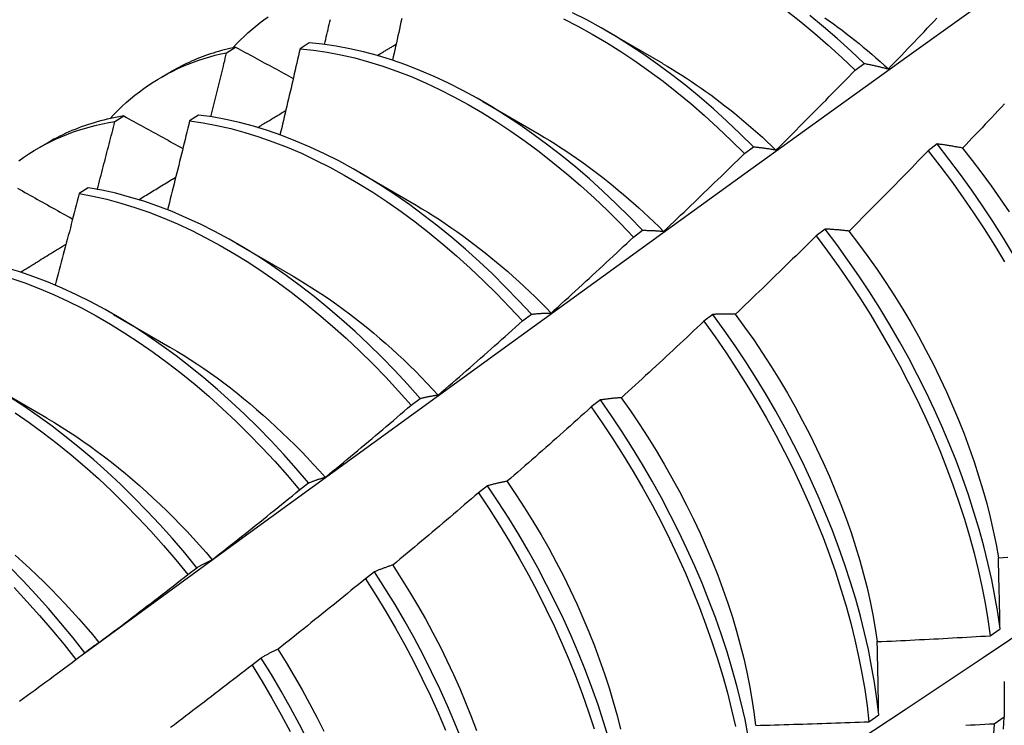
# Model space of a CAD drawing. Header units: inches. Extents: x 26 to 729, y 80 to 336.
# Tile 114 of 153: x 673.492 to 673.771, y 282.868 to 283.067. Entities that reach past the tile are written whole.
import ezdxf

# ---------------------------------------------------------------- set-up
doc = ezdxf.new("R2010")
doc.units = ezdxf.units.IN
doc.header["$MEASUREMENT"] = 0
doc.layers.add('Visible Edges(ANSI)', color=7, linetype='Continuous', lineweight=25)

msp = doc.modelspace()

# ---------------------------------------------------------------- linework, layer by layer
at = {"layer": 'Visible Edges(ANSI)'}
for p, q in [((673.65815, 283.06429), (673.6741, 283.05506)), ((673.57424, 283.06083), (673.57171, 283.05918)), ((673.55094, 283.05805), (673.55349, 283.05961)), ((673.53249, 283.05112), (673.5353, 283.05274)), ((673.7286, 283.0531), (673.73113, 283.055)), ((673.62335, 283.04425), (673.6393, 283.03502)), ((673.51938, 283.03859), (673.52193, 283.04017)), ((673.543, 283.04044), (673.54048, 283.03878)), ((673.49769, 283.03108), (673.5005, 283.0327)), ((673.6973, 283.02958), (673.69983, 283.03149)), ((673.75175, 283.03227), (673.7492, 283.03033)), ((673.58855, 283.02421), (673.6045, 283.01498)), ((673.51181, 283.01989), (673.50929, 283.01823)), ((673.66595, 283.00596), (673.66849, 283.00788)), ((673.7201, 283.00822), (673.71754, 283.00628)), ((673.55376, 283.00417), (673.56971, 282.99494)), ((673.51896, 282.98413), (673.53491, 282.9749)), ((673.63455, 282.98225), (673.63709, 282.98417)), ((673.68838, 282.98411), (673.68581, 282.98216)), ((673.48416, 282.96409), (673.50011, 282.95487)), ((673.60309, 282.95846), (673.60564, 282.96038)), ((673.65658, 282.95993), (673.65401, 282.95797)), ((673.57157, 282.93457), (673.57412, 282.93651)), ((673.62471, 282.93568), (673.62213, 282.93372)), ((673.53999, 282.91061), (673.54255, 282.91255)), ((673.59276, 282.91138), (673.59018, 282.90942)), ((673.76678, 282.89333), (673.76955, 282.8953)), ((673.50834, 282.88657), (673.5109, 282.88851)), ((673.56073, 282.88703), (673.55814, 282.88506)), ((673.73247, 282.86905), (673.73525, 282.87101)), ((673.77072, 282.8703), (673.76789, 282.86837))]:
    msp.add_line(p, q, dxfattribs=at)
at = {"layer": 'Visible Edges(ANSI)', "flags": 128}
for points in [[(673.5108, 282.88844), (673.53423, 282.90551), (673.55762, 282.92255), (673.58099, 282.93955), (673.60433, 282.95651), (673.62765, 282.97343), (673.65094, 282.99031), (673.6742, 283.00715), (673.69745, 283.02394), (673.72067, 283.04068), (673.74387, 283.05738), (673.76706, 283.07403), (673.79022, 283.09063), (673.81337, 283.10718), (673.83651, 283.12369), (673.85963, 283.14014), (673.88274, 283.15653), (673.90584, 283.17287), (673.92893, 283.18916), (673.95201, 283.20539)], [(673.69983, 283.03149), (673.69611, 283.03517), (673.69233, 283.03875), (673.68851, 283.04221), (673.68464, 283.04554), (673.68074, 283.04874), (673.6768, 283.05182), (673.67283, 283.05475), (673.66884, 283.05755), (673.66483, 283.06021), (673.66081, 283.06272), (673.65677, 283.06508), (673.65273, 283.06729), (673.64869, 283.06934)], [(673.70932, 283.06983), (673.71325, 283.06674), (673.71715, 283.06351), (673.72101, 283.06016), (673.72483, 283.05669), (673.7286, 283.0531)], [(673.55273, 283.05945), (673.55376, 283.06054), (673.5548, 283.0616), (673.55587, 283.06264), (673.55696, 283.06364), (673.55806, 283.06462), (673.55919, 283.06556), (673.56034, 283.06648), (673.5615, 283.06737), (673.56269, 283.06822)], [(673.57862, 283.06037), (673.57879, 283.06108), (673.57895, 283.06179), (673.57912, 283.0625), (673.57929, 283.06321), (673.57945, 283.06391), (673.57962, 283.06462), (673.57978, 283.06533), (673.57995, 283.06604), (673.58011, 283.06674), (673.58028, 283.06745)], [(673.60044, 283.06768), (673.60022, 283.06669), (673.60001, 283.06571), (673.59979, 283.06473), (673.59958, 283.06375), (673.59936, 283.06277), (673.59914, 283.06179), (673.59892, 283.06081), (673.59871, 283.05983), (673.59849, 283.05885), (673.59827, 283.05787), (673.59805, 283.05688), (673.59783, 283.0559)], [(673.64618, 283.06757), (673.65023, 283.06551), (673.65427, 283.06329), (673.6583, 283.06091), (673.66233, 283.05839), (673.66633, 283.05573), (673.67032, 283.05292), (673.67429, 283.04997), (673.67822, 283.04688), (673.68212, 283.04367), (673.68599, 283.04033), (673.68981, 283.03686), (673.69358, 283.03328), (673.6973, 283.02958)], [(673.73113, 283.055), (673.72735, 283.05858), (673.72353, 283.06204), (673.71967, 283.06538), (673.71577, 283.0686)], [(673.72, 283.06794), (673.72122, 283.06708), (673.72245, 283.0662), (673.72366, 283.0653), (673.72488, 283.06439), (673.72609, 283.06347), (673.7273, 283.06253), (673.7285, 283.06158), (673.7297, 283.06061), (673.7309, 283.05963), (673.73209, 283.05864), (673.73328, 283.05763), (673.73446, 283.05661), (673.73564, 283.05557), (673.73682, 283.05452), (673.73799, 283.05346)], [(673.73799, 283.05347), (673.73891, 283.05442), (673.73983, 283.05538), (673.74075, 283.05633), (673.74166, 283.05728), (673.74258, 283.05824), (673.7435, 283.05919), (673.74441, 283.06015), (673.74533, 283.0611), (673.74624, 283.06206), (673.74716, 283.06302), (673.74807, 283.06398), (673.74898, 283.06494), (673.74989, 283.0659), (673.7508, 283.06686), (673.75171, 283.06782)], [(673.66849, 283.00788), (673.66481, 283.01167), (673.66109, 283.01535), (673.65731, 283.01892), (673.65348, 283.02237), (673.64961, 283.02569), (673.64571, 283.02889), (673.64177, 283.03196), (673.6378, 283.03488), (673.63381, 283.03768), (673.6298, 283.04032), (673.62577, 283.04282), (673.62173, 283.04518), (673.61769, 283.04737), (673.61365, 283.04942), (673.60961, 283.0513), (673.60559, 283.05303), (673.60157, 283.05459), (673.59757, 283.05599), (673.5936, 283.05722), (673.58965, 283.05828), (673.58574, 283.05918), (673.58186, 283.0599), (673.57803, 283.06045), (673.57424, 283.06083)], [(673.51793, 283.03941), (673.51905, 283.0406), (673.5202, 283.04175), (673.52136, 283.04287), (673.52256, 283.04396), (673.52377, 283.04501), (673.52501, 283.04603), (673.52628, 283.04701), (673.52756, 283.04795), (673.52887, 283.04886), (673.5302, 283.04973), (673.53155, 283.05057), (673.53292, 283.05137), (673.53432, 283.05213), (673.53573, 283.05286), (673.53717, 283.05354), (673.53862, 283.0542), (673.5401, 283.05481), (673.54159, 283.05539), (673.5431, 283.05593), (673.54464, 283.05643), (673.54618, 283.05689), (673.54775, 283.05731), (673.54933, 283.0577), (673.55094, 283.05805)], [(673.55349, 283.05961), (673.55268, 283.05944), (673.55187, 283.05925), (673.55107, 283.05906), (673.55027, 283.05886), (673.54947, 283.05864), (673.54868, 283.05842), (673.5479, 283.05818), (673.54712, 283.05794), (673.54634, 283.05769), (673.54557, 283.05743), (673.54481, 283.05715), (673.54404, 283.05687), (673.54329, 283.05658), (673.54254, 283.05628), (673.54179, 283.05597), (673.54105, 283.05565), (673.54031, 283.05532), (673.53958, 283.05498), (673.53885, 283.05463), (673.53813, 283.05427), (673.53741, 283.0539), (673.5367, 283.05352), (673.536, 283.05313), (673.5353, 283.05274)], [(673.54648, 283.03995), (673.54667, 283.04071), (673.54686, 283.04146), (673.54705, 283.04222), (673.54724, 283.04297), (673.54742, 283.04372), (673.54761, 283.04448), (673.5478, 283.04523), (673.54798, 283.04599), (673.54817, 283.04674), (673.54836, 283.04749), (673.54854, 283.04825), (673.54873, 283.049), (673.54891, 283.04976), (673.5491, 283.05051), (673.54928, 283.05126), (673.54947, 283.05202), (673.54965, 283.05277), (673.54984, 283.05353), (673.55002, 283.05428), (673.5502, 283.05503), (673.55039, 283.05579), (673.55057, 283.05654), (673.55075, 283.05729), (673.55094, 283.05805)], [(673.55349, 283.05961), (673.55416, 283.05925), (673.55484, 283.05888), (673.55551, 283.05851), (673.55619, 283.05815), (673.55686, 283.05778), (673.55754, 283.05741), (673.55821, 283.05705), (673.55889, 283.05668), (673.55957, 283.05631), (673.56025, 283.05595), (673.56093, 283.05558), (673.5616, 283.05521), (673.56228, 283.05484), (673.56296, 283.05448), (673.56364, 283.05411), (673.56432, 283.05374), (673.565, 283.05337), (673.56568, 283.05301), (673.56637, 283.05264), (673.56705, 283.05227), (673.56773, 283.0519), (673.56841, 283.05153), (673.5691, 283.05117), (673.56978, 283.0508)], [(673.57171, 283.05918), (673.57148, 283.05817), (673.57125, 283.05716), (673.57101, 283.05614), (673.57078, 283.05513), (673.57055, 283.05411), (673.57031, 283.0531), (673.57008, 283.05208), (673.56984, 283.05107), (673.56961, 283.05006), (673.56937, 283.04904), (673.56914, 283.04803), (673.5689, 283.04701), (673.56866, 283.046), (673.56842, 283.04498), (673.56819, 283.04397), (673.56795, 283.04295), (673.56771, 283.04194), (673.56747, 283.04092), (673.56723, 283.0399), (673.56699, 283.03889), (673.56675, 283.03787), (673.56651, 283.03686), (673.56627, 283.03584), (673.56602, 283.03483)], [(673.57171, 283.05918), (673.57551, 283.05879), (673.57934, 283.05823), (673.58322, 283.05749), (673.58714, 283.05659), (673.59109, 283.05551), (673.59507, 283.05427), (673.59906, 283.05286), (673.60308, 283.05128), (673.60711, 283.04955), (673.61115, 283.04765), (673.61519, 283.04559), (673.61923, 283.04338), (673.62326, 283.04102), (673.62729, 283.03851), (673.6313, 283.03585), (673.63529, 283.03305), (673.63925, 283.03011), (673.64319, 283.02703), (673.6471, 283.02382), (673.65096, 283.02049), (673.65478, 283.01703), (673.65856, 283.01346), (673.66228, 283.00976), (673.66595, 283.00596)], [(673.59349, 283.05725), (673.59372, 283.05738), (673.59394, 283.05752), (673.59416, 283.05765), (673.59439, 283.05778), (673.59461, 283.05792), (673.59483, 283.05805), (673.59506, 283.05818), (673.59528, 283.05832), (673.5955, 283.05845), (673.59573, 283.05858), (673.59595, 283.05872), (673.59617, 283.05885), (673.59639, 283.05899), (673.59662, 283.05912), (673.59684, 283.05925), (673.59706, 283.05939), (673.59729, 283.05952), (673.59751, 283.05965), (673.59773, 283.05979), (673.59796, 283.05992), (673.59818, 283.06005), (673.5984, 283.06019), (673.59863, 283.06032), (673.59885, 283.06045)], [(673.67411, 283.05502), (673.67548, 283.05421), (673.67686, 283.05339), (673.67823, 283.05255), (673.6796, 283.05169), (673.68097, 283.05081), (673.68233, 283.04991), (673.6837, 283.04899), (673.68506, 283.04805), (673.68641, 283.04709), (673.68777, 283.04611), (673.68912, 283.04511), (673.69046, 283.0441), (673.6918, 283.04306), (673.69314, 283.04201), (673.69447, 283.04094), (673.6958, 283.03985), (673.69712, 283.03874), (673.69844, 283.03762), (673.69975, 283.03648), (673.70106, 283.03532), (673.70236, 283.03415), (673.70365, 283.03296), (673.70494, 283.03176), (673.70622, 283.03054)], [(673.70625, 283.03057), (673.70719, 283.0315), (673.70813, 283.03243), (673.70907, 283.03336), (673.71001, 283.03429), (673.71094, 283.03522), (673.71188, 283.03616), (673.71281, 283.03709), (673.71375, 283.03802), (673.71468, 283.03896), (673.71562, 283.0399), (673.71655, 283.04084), (673.71748, 283.04177), (673.71841, 283.04271), (673.71934, 283.04365), (673.72027, 283.04459), (673.7212, 283.04554), (673.72213, 283.04648), (673.72306, 283.04742), (673.72398, 283.04837), (673.72491, 283.04931), (673.72583, 283.05026), (673.72676, 283.05121), (673.72768, 283.05215), (673.7286, 283.0531)], [(673.73113, 283.055), (673.73141, 283.05495), (673.73169, 283.05489), (673.73196, 283.05484), (673.73224, 283.05478), (673.73253, 283.05473), (673.73281, 283.05467), (673.73309, 283.05461), (673.73337, 283.05455), (673.73366, 283.05449), (673.73394, 283.05443), (673.73422, 283.05437), (673.73451, 283.05431), (673.7348, 283.05424), (673.73508, 283.05418), (673.73537, 283.05411), (673.73566, 283.05405), (673.73595, 283.05398), (673.73624, 283.05391), (673.73653, 283.05384), (673.73682, 283.05377), (673.73711, 283.0537), (673.7374, 283.05362), (673.73769, 283.05355), (673.73799, 283.05347)], [(673.5597, 283.03692), (673.56003, 283.03712), (673.56036, 283.03732), (673.56069, 283.03752), (673.56103, 283.03772), (673.56136, 283.03792), (673.56169, 283.03812), (673.56202, 283.03832), (673.56235, 283.03852), (673.56268, 283.03872), (673.56302, 283.03892), (673.56335, 283.03912), (673.56368, 283.03932), (673.56401, 283.03952), (673.56434, 283.03972), (673.56467, 283.03992), (673.56501, 283.04012), (673.56534, 283.04032), (673.56567, 283.04052), (673.566, 283.04072), (673.56633, 283.04092), (673.56666, 283.04112), (673.567, 283.04132), (673.56733, 283.04152), (673.56766, 283.04172)], [(673.77084, 283.04361), (673.76993, 283.04264), (673.76902, 283.04168), (673.76811, 283.04071), (673.7672, 283.03975), (673.76629, 283.03878), (673.76537, 283.03782), (673.76446, 283.03686), (673.76354, 283.0359), (673.76263, 283.03494), (673.76171, 283.03398), (673.7608, 283.03302), (673.75988, 283.03206), (673.75896, 283.0311)], [(673.49222, 283.02752), (673.49363, 283.02852), (673.49506, 283.02948), (673.49652, 283.03039), (673.49801, 283.03126), (673.49952, 283.03209), (673.50105, 283.03287), (673.50261, 283.03361), (673.50419, 283.03431), (673.50579, 283.03497), (673.50742, 283.03557), (673.50906, 283.03614), (673.51073, 283.03666), (673.51242, 283.03713), (673.51413, 283.03757), (673.51586, 283.03795), (673.51761, 283.03829), (673.51938, 283.03859)], [(673.52193, 283.04017), (673.52096, 283.04001), (673.52001, 283.03983), (673.51905, 283.03965), (673.51811, 283.03945), (673.51717, 283.03924), (673.51623, 283.03901), (673.5153, 283.03877), (673.51438, 283.03852), (673.51346, 283.03825), (673.51255, 283.03798), (673.51165, 283.03768), (673.51075, 283.03738), (673.50986, 283.03706), (673.50897, 283.03673), (673.5081, 283.03638), (673.50722, 283.03603), (673.50636, 283.03566), (673.5055, 283.03527), (673.50465, 283.03487), (673.50381, 283.03446), (673.50297, 283.03404), (673.50214, 283.03361), (673.50132, 283.03316), (673.5005, 283.0327)], [(673.51439, 283.01944), (673.5146, 283.02024), (673.51481, 283.02104), (673.51502, 283.02184), (673.51523, 283.02264), (673.51544, 283.02343), (673.51565, 283.02423), (673.51586, 283.02503), (673.51607, 283.02583), (673.51628, 283.02663), (673.51649, 283.02742), (673.5167, 283.02822), (673.51691, 283.02902), (673.51711, 283.02982), (673.51732, 283.03061), (673.51753, 283.03141), (673.51773, 283.03221), (673.51794, 283.03301), (673.51815, 283.0338), (673.51835, 283.0346), (673.51856, 283.0354), (673.51876, 283.0362), (673.51897, 283.03699), (673.51917, 283.03779), (673.51938, 283.03859)], [(673.52193, 283.04017), (673.52261, 283.03978), (673.5233, 283.0394), (673.52399, 283.03902), (673.52468, 283.03864), (673.52537, 283.03826), (673.52606, 283.03788), (673.52675, 283.0375), (673.52745, 283.03712), (673.52814, 283.03673), (673.52883, 283.03635), (673.52952, 283.03597), (673.53022, 283.03559), (673.53091, 283.03521), (673.53161, 283.03482), (673.5323, 283.03444), (673.533, 283.03406), (673.53369, 283.03368), (673.53439, 283.0333), (673.53508, 283.03291), (673.53578, 283.03253), (673.53648, 283.03215), (673.53718, 283.03176), (673.53788, 283.03138), (673.53858, 283.031)], [(673.54048, 283.03878), (673.54023, 283.03774), (673.53997, 283.03669), (673.53972, 283.03564), (673.53946, 283.0346), (673.5392, 283.03355), (673.53895, 283.0325), (673.53869, 283.03146), (673.53843, 283.03041), (673.53817, 283.02936), (673.53791, 283.02832), (673.53765, 283.02727), (673.53739, 283.02622), (673.53713, 283.02517), (673.53687, 283.02413), (673.53661, 283.02308), (673.53635, 283.02203), (673.53609, 283.02098), (673.53582, 283.01994), (673.53556, 283.01889), (673.5353, 283.01784), (673.53503, 283.01679), (673.53477, 283.01575), (673.5345, 283.0147), (673.53424, 283.01365)], [(673.54048, 283.03878), (673.54432, 283.03823), (673.5482, 283.0375), (673.55211, 283.03661), (673.55606, 283.03554), (673.56003, 283.03431), (673.56403, 283.03291), (673.56804, 283.03134), (673.57207, 283.02962), (673.57611, 283.02773), (673.58015, 283.02568), (673.58419, 283.02348), (673.58823, 283.02112), (673.59225, 283.01862), (673.59626, 283.01597), (673.60025, 283.01318), (673.60422, 283.01025), (673.60816, 283.00718), (673.61207, 283.00398), (673.61593, 283.00065), (673.61976, 282.9972), (673.62354, 282.99363), (673.62727, 282.98995), (673.63094, 282.98615), (673.63455, 282.98225)], [(673.63709, 282.98417), (673.63347, 282.98807), (673.6298, 282.99185), (673.62606, 282.99553), (673.62228, 282.99909), (673.61845, 283.00253), (673.61458, 283.00585), (673.61067, 283.00904), (673.60673, 283.01209), (673.60276, 283.01502), (673.59877, 283.0178), (673.59476, 283.02044), (673.59073, 283.02293), (673.5867, 283.02527), (673.58265, 283.02746), (673.57861, 283.0295), (673.57458, 283.03137), (673.57055, 283.03309), (673.56653, 283.03464), (673.56254, 283.03603), (673.55857, 283.03725), (673.55462, 283.0383), (673.55071, 283.03918), (673.54684, 283.0399), (673.543, 283.04044)], [(673.6393, 283.03501), (673.64081, 283.03412), (673.64232, 283.03321), (673.64382, 283.03227), (673.64533, 283.03131), (673.64683, 283.03032), (673.64833, 283.02932), (673.64982, 283.02828), (673.65132, 283.02723), (673.6528, 283.02615), (673.65429, 283.02505), (673.65577, 283.02393), (673.65724, 283.02279), (673.65871, 283.02163), (673.66018, 283.02044), (673.66164, 283.01924), (673.66309, 283.01802), (673.66453, 283.01677), (673.66597, 283.01551), (673.66741, 283.01422), (673.66883, 283.01292), (673.67025, 283.0116), (673.67166, 283.01026), (673.67306, 283.0089), (673.67445, 283.00752)], [(673.69983, 283.03149), (673.70009, 283.03146), (673.70035, 283.03143), (673.70061, 283.0314), (673.70088, 283.03137), (673.70114, 283.03134), (673.7014, 283.03131), (673.70167, 283.03128), (673.70193, 283.03124), (673.70219, 283.03121), (673.70246, 283.03117), (673.70273, 283.03114), (673.70299, 283.0311), (673.70326, 283.03106), (673.70353, 283.03102), (673.7038, 283.03098), (673.70407, 283.03094), (673.70434, 283.03089), (673.70461, 283.03085), (673.70488, 283.03081), (673.70515, 283.03076), (673.70543, 283.03071), (673.7057, 283.03067), (673.70597, 283.03062), (673.70625, 283.03057)], [(673.7492, 283.03033), (673.74828, 283.02937), (673.74735, 283.02842), (673.74643, 283.02747), (673.74551, 283.02651), (673.74458, 283.02556), (673.74366, 283.02461), (673.74273, 283.02366), (673.74181, 283.02271), (673.74088, 283.02177), (673.73995, 283.02082), (673.73902, 283.01987), (673.73809, 283.01893), (673.73716, 283.01798), (673.73623, 283.01704), (673.7353, 283.0161), (673.73436, 283.01516), (673.73343, 283.01422), (673.7325, 283.01328), (673.73156, 283.01234), (673.73062, 283.0114), (673.72969, 283.01046), (673.72875, 283.00952), (673.72781, 283.00859), (673.72687, 283.00765)], [(673.7492, 283.03033), (673.75253, 283.02606), (673.75579, 283.02172), (673.75897, 283.0173), (673.76205, 283.01281), (673.76505, 283.00826), (673.76795, 283.00365), (673.77076, 282.99899)], [(673.75896, 283.0311), (673.75865, 283.03116), (673.75834, 283.03122), (673.75804, 283.03128), (673.75773, 283.03133), (673.75742, 283.03139), (673.75712, 283.03144), (673.75681, 283.0315), (673.75651, 283.03155), (673.75621, 283.0316), (673.75591, 283.03165), (673.7556, 283.0317), (673.7553, 283.03175), (673.755, 283.0318), (673.7547, 283.03185), (673.75441, 283.03189), (673.75411, 283.03194), (673.75381, 283.03198), (673.75352, 283.03202), (673.75322, 283.03207), (673.75292, 283.03211), (673.75263, 283.03215), (673.75234, 283.03219), (673.75204, 283.03223), (673.75175, 283.03227)], [(673.77336, 283.00096), (673.77055, 283.00562), (673.76764, 283.01022), (673.76463, 283.01477), (673.76154, 283.01925), (673.75836, 283.02367), (673.7551, 283.02801), (673.75175, 283.03227)], [(673.75893, 283.03108), (673.76169, 283.0276), (673.76439, 283.02406), (673.76702, 283.02046), (673.76959, 283.0168), (673.77209, 283.0131)], [(673.67447, 283.00757), (673.67543, 283.00848), (673.67639, 283.00939), (673.67735, 283.0103), (673.67831, 283.01121), (673.67926, 283.01212), (673.68022, 283.01303), (673.68117, 283.01394), (673.68213, 283.01485), (673.68308, 283.01577), (673.68404, 283.01668), (673.68499, 283.0176), (673.68594, 283.01852), (673.68689, 283.01943), (673.68784, 283.02035), (673.68879, 283.02127), (673.68974, 283.02219), (673.69069, 283.02311), (673.69164, 283.02403), (673.69258, 283.02496), (673.69353, 283.02588), (673.69447, 283.0268), (673.69542, 283.02773), (673.69636, 283.02865), (673.6973, 283.02958)], [(673.52609, 283.01651), (673.52653, 283.01678), (673.52696, 283.01705), (673.5274, 283.01731), (673.52784, 283.01758), (673.52827, 283.01784), (673.52871, 283.01811), (673.52915, 283.01837), (673.52958, 283.01864), (673.53002, 283.01891), (673.53045, 283.01917), (673.53089, 283.01944), (673.53133, 283.0197), (673.53176, 283.01997), (673.5322, 283.02023), (673.53264, 283.0205), (673.53307, 283.02077), (673.53351, 283.02103), (673.53395, 283.0213), (673.53438, 283.02156), (673.53482, 283.02183), (673.53525, 283.02209), (673.53569, 283.02236), (673.53613, 283.02262), (673.53656, 283.02289)], [(673.49183, 283.01977), (673.49254, 283.01938), (673.49324, 283.01898), (673.49394, 283.01859), (673.49465, 283.01819), (673.49535, 283.0178), (673.49606, 283.0174), (673.49677, 283.01701), (673.49747, 283.01661), (673.49818, 283.01621), (673.49889, 283.01582), (673.4996, 283.01542), (673.50031, 283.01502), (673.50102, 283.01463), (673.50173, 283.01423), (673.50244, 283.01383), (673.50315, 283.01343), (673.50386, 283.01304), (673.50457, 283.01264), (673.50529, 283.01224), (673.506, 283.01184), (673.50671, 283.01145), (673.50743, 283.01105)], [(673.60564, 282.96038), (673.60208, 282.96437), (673.59846, 282.96825), (673.59478, 282.97203), (673.59104, 282.9757), (673.58726, 282.97926), (673.58343, 282.98269), (673.57955, 282.986), (673.57564, 282.98918), (673.5717, 282.99223), (673.56773, 282.99514), (673.56373, 282.99792), (673.55972, 283.00055), (673.55569, 283.00303), (673.55166, 283.00537), (673.54762, 283.00755), (673.54357, 283.00957), (673.53954, 283.01144), (673.53551, 283.01314), (673.5315, 283.01469), (673.5275, 283.01607), (673.52353, 283.01728), (673.51959, 283.01832), (673.51568, 283.01919), (673.51181, 283.01989)], [(673.63162, 282.79951), (673.65392, 282.81405), (673.67617, 282.82862), (673.69839, 282.84322), (673.72057, 282.85785), (673.74271, 282.87251), (673.7648, 282.88721), (673.78686, 282.90193), (673.80887, 282.91667), (673.83085, 282.93145), (673.85279, 282.94624), (673.87468, 282.96107), (673.89654, 282.97591), (673.91835, 282.99078), (673.94013, 283.00567), (673.96186, 283.02058)], [(673.50929, 283.01823), (673.50901, 283.01715), (673.50873, 283.01607), (673.50845, 283.015), (673.50817, 283.01392), (673.50789, 283.01284), (673.50761, 283.01177), (673.50733, 283.01069), (673.50705, 283.00961), (673.50677, 283.00854), (673.50649, 283.00746), (673.5062, 283.00638), (673.50592, 283.00531), (673.50563, 283.00423), (673.50535, 283.00315), (673.50506, 283.00207), (673.50478, 283.001), (673.50449, 282.99992), (673.50421, 282.99884), (673.50392, 282.99777), (673.50363, 282.99669), (673.50334, 282.99561), (673.50305, 282.99453), (673.50276, 282.99346), (673.50247, 282.99238)], [(673.50929, 283.01823), (673.51317, 283.01751), (673.51708, 283.01663), (673.52102, 283.01557), (673.525, 283.01435), (673.52899, 283.01296), (673.533, 283.0114), (673.53703, 283.00968), (673.54107, 283.0078), (673.54511, 283.00577), (673.54915, 283.00357), (673.55319, 283.00123), (673.55721, 282.99873), (673.56123, 282.99609), (673.56522, 282.99331), (673.56919, 282.99039), (673.57313, 282.98733), (673.57704, 282.98413), (673.58091, 282.98081), (673.58474, 282.97737), (673.58852, 282.97381), (673.59225, 282.97013), (673.59592, 282.96634), (673.59954, 282.96245), (673.60309, 282.95846)], [(673.60449, 283.01493), (673.60614, 283.01396), (673.60779, 283.01296), (673.60943, 283.01193), (673.61107, 283.01088), (673.61271, 283.0098), (673.61434, 283.00869), (673.61597, 283.00755), (673.6176, 283.00639), (673.61922, 283.0052), (673.62083, 283.00399), (673.62244, 283.00275), (673.62405, 283.00149), (673.62564, 283.0002), (673.62723, 282.99888), (673.62882, 282.99755), (673.63039, 282.99619), (673.63196, 282.9948), (673.63351, 282.9934), (673.63506, 282.99197), (673.6366, 282.99051), (673.63812, 282.98904), (673.63964, 282.98754), (673.64115, 282.98602), (673.64264, 282.98449)], [(673.66849, 283.00788), (673.66873, 283.00788), (673.66897, 283.00787), (673.66922, 283.00787), (673.66946, 283.00787), (673.6697, 283.00786), (673.66995, 283.00786), (673.67019, 283.00785), (673.67044, 283.00784), (673.67069, 283.00783), (673.67094, 283.00782), (673.67118, 283.00781), (673.67143, 283.0078), (673.67168, 283.00779), (673.67193, 283.00777), (673.67218, 283.00776), (673.67243, 283.00774), (673.67269, 283.00772), (673.67294, 283.0077), (673.67319, 283.00769), (673.67345, 283.00766), (673.6737, 283.00764), (673.67396, 283.00762), (673.67421, 283.0076), (673.67447, 283.00757)], [(673.72687, 283.00765), (673.72658, 283.00769), (673.72629, 283.00772), (673.726, 283.00775), (673.72572, 283.00779), (673.72543, 283.00782), (673.72514, 283.00785), (673.72486, 283.00788), (673.72457, 283.0079), (673.72429, 283.00793), (673.724, 283.00796), (673.72372, 283.00798), (673.72344, 283.00801), (673.72315, 283.00803), (673.72287, 283.00805), (673.72259, 283.00807), (673.72231, 283.00809), (673.72203, 283.00811), (673.72176, 283.00813), (673.72148, 283.00815), (673.7212, 283.00816), (673.72092, 283.00818), (673.72065, 283.0082), (673.72037, 283.00821), (673.7201, 283.00822)], [(673.76955, 282.8953), (673.76889, 282.89987), (673.7681, 282.9045), (673.76718, 282.90917), (673.76612, 282.91389), (673.76494, 282.91865), (673.76362, 282.92344), (673.76218, 282.92826), (673.76061, 282.93309), (673.75892, 282.93794), (673.7571, 282.9428), (673.75516, 282.94766), (673.7531, 282.95251), (673.75093, 282.95736), (673.74864, 282.96218), (673.74624, 282.96699), (673.74373, 282.97176), (673.74111, 282.9765), (673.7384, 282.9812), (673.73558, 282.98586), (673.73266, 282.99046), (673.72965, 282.995), (673.72655, 282.99948), (673.72337, 283.00389), (673.7201, 283.00822)], [(673.64265, 282.9845), (673.64363, 282.98538), (673.64461, 282.98627), (673.64558, 282.98715), (673.64656, 282.98804), (673.64754, 282.98893), (673.64851, 282.98982), (673.64949, 282.99071), (673.65046, 282.9916), (673.65144, 282.99249), (673.65241, 282.99338), (673.65338, 282.99427), (673.65435, 282.99517), (673.65533, 282.99606), (673.6563, 282.99696), (673.65726, 282.99785), (673.65823, 282.99875), (673.6592, 282.99965), (673.66017, 283.00055), (673.66113, 283.00145), (673.6621, 283.00235), (673.66306, 283.00325), (673.66403, 283.00416), (673.66499, 283.00506), (673.66595, 283.00596)], [(673.71754, 283.00628), (673.7166, 283.00534), (673.71566, 283.00441), (673.71471, 283.00348), (673.71377, 283.00255), (673.71282, 283.00162), (673.71188, 283.0007), (673.71093, 282.99977), (673.70998, 282.99884), (673.70904, 282.99792), (673.70809, 282.99699), (673.70714, 282.99607), (673.70619, 282.99515), (673.70524, 282.99423), (673.70429, 282.9933), (673.70333, 282.99238), (673.70238, 282.99147), (673.70143, 282.99055), (673.70047, 282.98963), (673.69952, 282.98871), (673.69856, 282.9878), (673.6976, 282.98688), (673.69664, 282.98597), (673.69569, 282.98506), (673.69473, 282.98414)], [(673.71754, 283.00628), (673.7208, 283.00194), (673.72398, 282.99752), (673.72707, 282.99304), (673.73008, 282.98849), (673.73298, 282.98388), (673.73579, 282.97923), (673.73851, 282.97452), (673.74111, 282.96978), (673.74361, 282.965), (673.746, 282.9602), (673.74828, 282.95537), (673.75045, 282.95052), (673.7525, 282.94567), (673.75443, 282.94081), (673.75624, 282.93595), (673.75792, 282.93111), (673.75948, 282.92627), (673.76092, 282.92146), (673.76222, 282.91667), (673.7634, 282.91191), (673.76444, 282.9072), (673.76535, 282.90252), (673.76613, 282.8979), (673.76678, 282.89333)], [(673.72685, 283.00762), (673.72956, 283.00408), (673.7322, 283.00049), (673.73477, 282.99684), (673.73727, 282.99314), (673.7397, 282.9894), (673.74205, 282.98562), (673.74432, 282.98179), (673.74651, 282.97793), (673.74861, 282.97405), (673.75063, 282.97013), (673.75255, 282.9662), (673.7544, 282.96225), (673.75615, 282.9583), (673.75781, 282.95433), (673.75937, 282.95036), (673.76085, 282.9464), (673.76222, 282.94245), (673.7635, 282.9385), (673.76469, 282.93458), (673.76577, 282.93067), (673.76675, 282.92679), (673.76763, 282.92295), (673.76841, 282.91913), (673.76908, 282.91536)], [(673.49266, 282.99604), (673.4932, 282.99637), (673.49374, 282.9967), (673.49427, 282.99703), (673.49481, 282.99736), (673.49535, 282.99769), (673.49589, 282.99802), (673.49642, 282.99835), (673.49696, 282.99868), (673.4975, 282.99901), (673.49804, 282.99934), (673.49857, 282.99967), (673.49911, 283), (673.49965, 283.00033), (673.50019, 283.00066), (673.50072, 283.00099), (673.50126, 283.00132), (673.5018, 283.00165), (673.50234, 283.00198), (673.50288, 283.00231), (673.50341, 283.00264), (673.50395, 283.00297), (673.50449, 283.0033), (673.50503, 283.00363), (673.50556, 283.00396)], [(673.57412, 282.93651), (673.57063, 282.94058), (673.56707, 282.94456), (673.56344, 282.94844), (673.55976, 282.95221), (673.55602, 282.95588), (673.55223, 282.95942), (673.5484, 282.96285), (673.54452, 282.96615), (673.54061, 282.96933), (673.53667, 282.97237), (673.53269, 282.97527), (673.5287, 282.97804), (673.52468, 282.98066), (673.52066, 282.98314), (673.51662, 282.98546), (673.51258, 282.98763), (673.50854, 282.98965), (673.5045, 282.9915), (673.50047, 282.9932), (673.49646, 282.99473), (673.49247, 282.9961), (673.4885, 282.9973)], [(673.48996, 282.99439), (673.49395, 282.993), (673.49797, 282.99146), (673.502, 282.98975), (673.50603, 282.98788), (673.51007, 282.98585), (673.51411, 282.98367), (673.51815, 282.98133), (673.52218, 282.97885), (673.52619, 282.97622), (673.53018, 282.97344), (673.53416, 282.97052), (673.5381, 282.96747), (673.54201, 282.96429), (673.54588, 282.96098), (673.54971, 282.95754), (673.5535, 282.95398), (673.55723, 282.95031), (673.56091, 282.94653), (673.56453, 282.94264), (673.56808, 282.93866), (673.57157, 282.93457)], [(673.56971, 282.99488), (673.57149, 282.99384), (673.57327, 282.99276), (673.57505, 282.99164), (673.57683, 282.9905), (673.5786, 282.98932), (673.58037, 282.98811), (673.58213, 282.98687), (673.58388, 282.9856), (673.58563, 282.9843), (673.58737, 282.98297), (673.58911, 282.9816), (673.59084, 282.98021), (673.59255, 282.97878), (673.59426, 282.97733), (673.59596, 282.97585), (673.59765, 282.97434), (673.59933, 282.9728), (673.601, 282.97124), (673.60265, 282.96965), (673.6043, 282.96803), (673.60593, 282.96639), (673.60755, 282.96472), (673.60916, 282.96303), (673.61075, 282.96132)], [(673.63709, 282.98417), (673.63731, 282.9842), (673.63754, 282.98422), (673.63777, 282.98425), (673.63799, 282.98427), (673.63822, 282.98429), (673.63845, 282.98431), (673.63867, 282.98433), (673.6389, 282.98435), (673.63913, 282.98436), (673.63936, 282.98438), (673.63959, 282.9844), (673.63982, 282.98441), (673.64006, 282.98442), (673.64029, 282.98444), (673.64052, 282.98445), (673.64076, 282.98446), (673.64099, 282.98446), (673.64123, 282.98447), (673.64146, 282.98448), (673.6417, 282.98448), (673.64193, 282.98449), (673.64217, 282.98449), (673.64241, 282.9845), (673.64265, 282.9845)], [(673.69473, 282.98414), (673.69445, 282.98415), (673.69418, 282.98416), (673.69391, 282.98417), (673.69364, 282.98418), (673.69337, 282.98418), (673.6931, 282.98419), (673.69283, 282.98419), (673.69257, 282.98419), (673.6923, 282.98419), (673.69203, 282.9842), (673.69177, 282.9842), (673.6915, 282.98419), (673.69124, 282.98419), (673.69097, 282.98419), (673.69071, 282.98419), (673.69045, 282.98418), (673.69019, 282.98418), (673.68993, 282.98417), (673.68967, 282.98416), (673.68941, 282.98415), (673.68915, 282.98414), (673.68889, 282.98413), (673.68864, 282.98412), (673.68838, 282.98411)], [(673.73525, 282.87101), (673.73471, 282.87553), (673.73405, 282.8801), (673.73325, 282.88473), (673.73232, 282.88941), (673.73126, 282.89414), (673.73006, 282.8989), (673.72874, 282.90369), (673.72729, 282.9085), (673.72571, 282.91334), (673.72401, 282.91819), (673.72219, 282.92305), (673.72024, 282.92791), (673.71818, 282.93276), (673.716, 282.9376), (673.7137, 282.94243), (673.71129, 282.94723), (673.70878, 282.952), (673.70616, 282.95674), (673.70343, 282.96144), (673.70061, 282.96609), (673.69769, 282.97069), (673.69467, 282.97523), (673.69157, 282.9797), (673.68838, 282.98411)], [(673.69472, 282.98414), (673.69735, 282.98054), (673.69992, 282.97689), (673.70241, 282.97319), (673.70483, 282.96944), (673.70718, 282.96565), (673.70945, 282.96182), (673.71164, 282.95796), (673.71374, 282.95407), (673.71577, 282.95016), (673.71771, 282.94622), (673.71956, 282.94227), (673.72132, 282.93831), (673.72299, 282.93435), (673.72457, 282.93038), (673.72605, 282.92642), (673.72743, 282.92247), (673.72872, 282.91853), (673.7299, 282.91461), (673.73098, 282.91071), (673.73196, 282.90683), (673.73283, 282.90299), (673.73359, 282.89919), (673.73425, 282.89542), (673.73481, 282.89169)], [(673.61078, 282.96134), (673.61178, 282.9622), (673.61278, 282.96306), (673.61378, 282.96393), (673.61477, 282.96479), (673.61577, 282.96566), (673.61676, 282.96652), (673.61776, 282.96739), (673.61875, 282.96825), (673.61974, 282.96912), (673.62074, 282.96999), (673.62173, 282.97086), (673.62272, 282.97173), (673.62371, 282.9726), (673.6247, 282.97348), (673.62569, 282.97435), (673.62668, 282.97523), (673.62766, 282.9761), (673.62865, 282.97698), (673.62963, 282.97785), (673.63062, 282.97873), (673.6316, 282.97961), (673.63259, 282.98049), (673.63357, 282.98137), (673.63455, 282.98225)], [(673.68581, 282.98216), (673.68485, 282.98125), (673.68389, 282.98034), (673.68292, 282.97943), (673.68196, 282.97852), (673.68099, 282.97762), (673.68003, 282.97671), (673.67906, 282.97581), (673.6781, 282.97491), (673.67713, 282.974), (673.67616, 282.9731), (673.67519, 282.9722), (673.67422, 282.9713), (673.67325, 282.9704), (673.67228, 282.96951), (673.6713, 282.96861), (673.67033, 282.96771), (673.66936, 282.96682), (673.66838, 282.96592), (673.66741, 282.96503), (673.66643, 282.96414), (673.66545, 282.96325), (673.66447, 282.96236), (673.6635, 282.96147), (673.66252, 282.96058)], [(673.68581, 282.98216), (673.689, 282.97775), (673.69209, 282.97327), (673.6951, 282.96872), (673.69802, 282.96412), (673.70083, 282.95947), (673.70355, 282.95477), (673.70616, 282.95002), (673.70867, 282.94525), (673.71107, 282.94044), (673.71335, 282.93562), (673.71553, 282.93077), (673.71758, 282.92592), (673.71952, 282.92106), (673.72133, 282.9162), (673.72303, 282.91135), (673.72459, 282.90652), (673.72604, 282.9017), (673.72735, 282.89691), (673.72853, 282.89216), (673.72958, 282.88744), (673.7305, 282.88276), (673.73129, 282.87813), (673.73195, 282.87356), (673.73247, 282.86905)], [(673.53491, 282.97489), (673.53683, 282.97376), (673.53874, 282.97259), (673.54066, 282.97138), (673.54256, 282.97014), (673.54447, 282.96885), (673.54636, 282.96753), (673.54825, 282.96617), (673.55014, 282.96478), (673.55201, 282.96335), (673.55388, 282.96188), (673.55574, 282.96038), (673.55759, 282.95884), (673.55943, 282.95728), (673.56126, 282.95568), (673.56308, 282.95405), (673.56489, 282.95239), (673.56668, 282.95069), (673.56847, 282.94897), (673.57023, 282.94722), (673.57199, 282.94544), (673.57373, 282.94364), (673.57545, 282.94181), (673.57716, 282.93995), (673.57885, 282.93807)], [(673.54255, 282.91255), (673.53912, 282.91671), (673.53562, 282.92078), (673.53205, 282.92476), (673.52843, 282.92863), (673.52474, 282.9324), (673.521, 282.93605), (673.51721, 282.93959), (673.51337, 282.94301), (673.50949, 282.94631), (673.50558, 282.94947), (673.50163, 282.95251), (673.49766, 282.9554), (673.49366, 282.95816), (673.48965, 282.96077)], [(673.60564, 282.96038), (673.60584, 282.96043), (673.60605, 282.96048), (673.60626, 282.96053), (673.60647, 282.96058), (673.60668, 282.96063), (673.60689, 282.96068), (673.6071, 282.96072), (673.60731, 282.96077), (673.60753, 282.96081), (673.60774, 282.96086), (673.60795, 282.9609), (673.60817, 282.96094), (673.60838, 282.96098), (673.6086, 282.96102), (673.60881, 282.96105), (673.60903, 282.96109), (673.60925, 282.96112), (673.60946, 282.96116), (673.60968, 282.96119), (673.6099, 282.96122), (673.61012, 282.96125), (673.61034, 282.96128), (673.61056, 282.96131), (673.61078, 282.96134)], [(673.66252, 282.96058), (673.66226, 282.96056), (673.66201, 282.96054), (673.66175, 282.96053), (673.6615, 282.96051), (673.66125, 282.96049), (673.661, 282.96047), (673.66075, 282.96045), (673.6605, 282.96042), (673.66025, 282.9604), (673.66, 282.96037), (673.65975, 282.96035), (673.6595, 282.96032), (673.65925, 282.96029), (673.65901, 282.96027), (673.65876, 282.96024), (673.65852, 282.96021), (673.65827, 282.96017), (673.65803, 282.96014), (673.65779, 282.96011), (673.65755, 282.96007), (673.6573, 282.96004), (673.65706, 282.96), (673.65682, 282.95997), (673.65658, 282.95993)], [(673.66248, 282.96056), (673.66505, 282.95691), (673.66755, 282.9532), (673.66998, 282.94946), (673.67233, 282.94567), (673.67461, 282.94184), (673.67681, 282.93798), (673.67892, 282.93409), (673.68095, 282.93018), (673.6829, 282.92625), (673.68475, 282.92231), (673.68652, 282.91835), (673.68819, 282.91439), (673.68976, 282.91043), (673.69124, 282.90647), (673.69261, 282.90252), (673.69388, 282.89858), (673.69506, 282.89466), (673.69613, 282.89076), (673.69711, 282.88689), (673.69798, 282.88304), (673.69875, 282.87923), (673.69941, 282.87545), (673.69998, 282.87172), (673.70044, 282.86804)], [(673.57887, 282.93811), (673.57988, 282.93895), (673.5809, 282.93978), (673.58192, 282.94062), (673.58293, 282.94146), (673.58395, 282.9423), (673.58496, 282.94315), (673.58598, 282.94399), (673.58699, 282.94483), (673.588, 282.94568), (673.58901, 282.94652), (673.59002, 282.94737), (673.59103, 282.94822), (673.59204, 282.94906), (673.59305, 282.94991), (673.59406, 282.95076), (673.59506, 282.95161), (673.59607, 282.95247), (673.59708, 282.95332), (673.59808, 282.95417), (673.59908, 282.95503), (673.60009, 282.95588), (673.60109, 282.95674), (673.60209, 282.9576), (673.60309, 282.95846)], [(673.65401, 282.95797), (673.65303, 282.95708), (673.65205, 282.9562), (673.65106, 282.95532), (673.65008, 282.95443), (673.64909, 282.95355), (673.64811, 282.95267), (673.64712, 282.95179), (673.64614, 282.95091), (673.64515, 282.95003), (673.64416, 282.94915), (673.64317, 282.94827), (673.64218, 282.9474), (673.64119, 282.94652), (673.6402, 282.94565), (673.6392, 282.94478), (673.63821, 282.9439), (673.63722, 282.94303), (673.63622, 282.94216), (673.63523, 282.94129), (673.63423, 282.94042), (673.63324, 282.93955), (673.63224, 282.93869), (673.63124, 282.93782), (673.63024, 282.93696)], [(673.65401, 282.95797), (673.65711, 282.95349), (673.66013, 282.94895), (673.66305, 282.94436), (673.66587, 282.9397), (673.66859, 282.93501), (673.67121, 282.93027), (673.67373, 282.92549), (673.67613, 282.92069), (673.67842, 282.91586), (673.6806, 282.91102), (673.68266, 282.90617), (673.68461, 282.90131), (673.68643, 282.89645), (673.68813, 282.8916), (673.68971, 282.88677), (673.69115, 282.88195), (673.69248, 282.87716), (673.69367, 282.8724), (673.69473, 282.86768)], [(673.6984, 282.86497), (673.69746, 282.86965), (673.69639, 282.87438), (673.69519, 282.87914), (673.69386, 282.88393), (673.6924, 282.88875), (673.69082, 282.89359), (673.68911, 282.89844), (673.68728, 282.9033), (673.68532, 282.90816), (673.68325, 282.91301), (673.68106, 282.91785), (673.67876, 282.92268), (673.67635, 282.92748), (673.67383, 282.93225), (673.6712, 282.93698), (673.66847, 282.94168), (673.66564, 282.94633), (673.66271, 282.95092), (673.65969, 282.95546), (673.65658, 282.95993)], [(673.49115, 282.95634), (673.49515, 282.95357), (673.49912, 282.95066), (673.50307, 282.94762), (673.50698, 282.94444), (673.51085, 282.94114), (673.51469, 282.93771), (673.51847, 282.93416), (673.52221, 282.93049), (673.52589, 282.92672), (673.52952, 282.92284), (673.53308, 282.91886), (673.53657, 282.91478), (673.53999, 282.91061)], [(673.5001, 282.95483), (673.50215, 282.95362), (673.5042, 282.95236), (673.50625, 282.95105), (673.5083, 282.9497), (673.51033, 282.94831), (673.51236, 282.94688), (673.51439, 282.94541), (673.5164, 282.94389), (673.51841, 282.94234), (673.52041, 282.94075), (673.5224, 282.93912), (673.52437, 282.93745), (673.52634, 282.93575), (673.52829, 282.93401), (673.53022, 282.93224), (673.53214, 282.93043), (673.53405, 282.92858), (673.53594, 282.92671), (673.53781, 282.9248), (673.53967, 282.92286), (673.54151, 282.92089), (673.54332, 282.91889), (673.54512, 282.91686), (673.54689, 282.9148)], [(673.57412, 282.93651), (673.57431, 282.93658), (673.5745, 282.93666), (673.5747, 282.93674), (673.57489, 282.93681), (673.57508, 282.93689), (673.57528, 282.93696), (673.57547, 282.93704), (673.57567, 282.93711), (673.57586, 282.93718), (673.57606, 282.93725), (673.57626, 282.93732), (673.57645, 282.93738), (673.57665, 282.93745), (673.57685, 282.93752), (673.57705, 282.93758), (673.57725, 282.93764), (673.57745, 282.9377), (673.57765, 282.93777), (673.57785, 282.93783), (673.57805, 282.93788), (673.57826, 282.93794), (673.57846, 282.938), (673.57866, 282.93805), (673.57887, 282.93811)], [(673.63024, 282.93696), (673.63, 282.93692), (673.62977, 282.93687), (673.62953, 282.93683), (673.62929, 282.93678), (673.62906, 282.93674), (673.62882, 282.93669), (673.62859, 282.93664), (673.62836, 282.9366), (673.62812, 282.93655), (673.62789, 282.9365), (673.62766, 282.93644), (673.62743, 282.93639), (673.6272, 282.93634), (673.62697, 282.93628), (673.62674, 282.93623), (673.62651, 282.93617), (673.62629, 282.93611), (673.62606, 282.93606), (673.62583, 282.936), (673.62561, 282.93594), (673.62538, 282.93587), (673.62516, 282.93581), (673.62494, 282.93575), (673.62471, 282.93568)], [(673.65898, 282.86418), (673.65751, 282.869), (673.65592, 282.87384), (673.65421, 282.87869), (673.65237, 282.88355), (673.65041, 282.88841), (673.64833, 282.89326), (673.64613, 282.8981), (673.64382, 282.90292), (673.6414, 282.90772), (673.63888, 282.91249), (673.63624, 282.91722), (673.63351, 282.92192), (673.63067, 282.92656), (673.62774, 282.93115), (673.62471, 282.93568)], [(673.63022, 282.93693), (673.63272, 282.93323), (673.63516, 282.92949), (673.63752, 282.9257), (673.6398, 282.92188), (673.64199, 282.91803), (673.64411, 282.91414), (673.64613, 282.91024), (673.64807, 282.90631), (673.64991, 282.90236), (673.65167, 282.89841), (673.65333, 282.89444), (673.6549, 282.89048), (673.65637, 282.88652), (673.65775, 282.88256), (673.65903, 282.87862), (673.66022, 282.87469), (673.6613, 282.87079), (673.66229, 282.86691)], [(673.5469, 282.9148), (673.54794, 282.91562), (673.54897, 282.91643), (673.55001, 282.91725), (673.55104, 282.91806), (673.55207, 282.91888), (673.55311, 282.9197), (673.55414, 282.92051), (673.55517, 282.92133), (673.5562, 282.92215), (673.55723, 282.92298), (673.55826, 282.9238), (673.55929, 282.92462), (673.56032, 282.92544), (673.56134, 282.92627), (673.56237, 282.9271), (673.56339, 282.92792), (673.56442, 282.92875), (673.56544, 282.92958), (673.56647, 282.93041), (673.56749, 282.93124), (673.56851, 282.93207), (673.56953, 282.9329), (673.57055, 282.93374), (673.57157, 282.93457)], [(673.62213, 282.93372), (673.62113, 282.93286), (673.62013, 282.932), (673.61913, 282.93114), (673.61812, 282.93028), (673.61712, 282.92942), (673.61611, 282.92856), (673.61511, 282.92771), (673.6141, 282.92685), (673.61309, 282.926), (673.61209, 282.92514), (673.61108, 282.92429), (673.61007, 282.92344), (673.60906, 282.92259), (673.60805, 282.92174), (673.60704, 282.92089), (673.60602, 282.92004), (673.60501, 282.91919), (673.604, 282.91835), (673.60298, 282.9175), (673.60197, 282.91666), (673.60095, 282.91581), (673.59994, 282.91497), (673.59892, 282.91413), (673.5979, 282.91329)], [(673.62213, 282.93372), (673.62515, 282.92919), (673.62808, 282.92459), (673.63091, 282.91994), (673.63363, 282.91525), (673.63626, 282.91051), (673.63878, 282.90574), (673.64119, 282.90094), (673.64349, 282.89611), (673.64568, 282.89127), (673.64775, 282.88642), (673.6497, 282.88156), (673.65153, 282.8767), (673.65324, 282.87185), (673.65482, 282.86701)], [(673.49114, 282.9161), (673.49322, 282.91425), (673.49529, 282.91236), (673.49733, 282.91043), (673.49936, 282.90846), (673.50137, 282.90646), (673.50336, 282.90441), (673.50533, 282.90233), (673.50728, 282.90021), (673.50921, 282.89806), (673.51111, 282.89587), (673.51299, 282.89366), (673.51485, 282.89141)], [(673.54255, 282.91255), (673.54272, 282.91265), (673.5429, 282.91276), (673.54307, 282.91286), (673.54325, 282.91297), (673.54343, 282.91307), (673.5436, 282.91317), (673.54378, 282.91327), (673.54396, 282.91337), (673.54414, 282.91347), (673.54432, 282.91356), (673.5445, 282.91366), (673.54468, 282.91375), (673.54486, 282.91385), (673.54505, 282.91394), (673.54523, 282.91403), (673.54541, 282.91412), (673.5456, 282.91421), (673.54578, 282.9143), (673.54597, 282.91439), (673.54615, 282.91447), (673.54634, 282.91456), (673.54653, 282.91464), (673.54671, 282.91472), (673.5469, 282.9148)], [(673.5979, 282.91329), (673.59768, 282.91322), (673.59746, 282.91315), (673.59724, 282.91308), (673.59702, 282.91301), (673.5968, 282.91294), (673.59658, 282.91287), (673.59636, 282.91279), (673.59615, 282.91272), (673.59593, 282.91264), (673.59571, 282.91256), (673.5955, 282.91249), (673.59528, 282.91241), (673.59507, 282.91233), (673.59486, 282.91225), (673.59464, 282.91217), (673.59443, 282.91208), (673.59422, 282.912), (673.59401, 282.91191), (673.5938, 282.91183), (673.59359, 282.91174), (673.59338, 282.91165), (673.59318, 282.91156), (673.59297, 282.91147), (673.59276, 282.91138)], [(673.59789, 282.91329), (673.60032, 282.90954), (673.60267, 282.90576), (673.60494, 282.90193), (673.60713, 282.89807), (673.60924, 282.89419), (673.61126, 282.89027), (673.6132, 282.88634), (673.61505, 282.88239), (673.61682, 282.87843), (673.61849, 282.87447), (673.62007, 282.8705), (673.62155, 282.86654)], [(673.76909, 282.91536), (673.77042, 282.91545), (673.77175, 282.91553)], [(673.76955, 282.8953), (673.76953, 282.89614), (673.76951, 282.89699), (673.7695, 282.89783), (673.76948, 282.89868), (673.76946, 282.89952), (673.76944, 282.90036), (673.76942, 282.90121), (673.7694, 282.90205), (673.76939, 282.90289), (673.76937, 282.90372), (673.76935, 282.90456), (673.76933, 282.9054), (673.76931, 282.90623), (673.76929, 282.90707), (673.76927, 282.9079), (673.76925, 282.90873), (673.76923, 282.90957), (673.76921, 282.9104), (673.76919, 282.91123), (673.76917, 282.91206), (673.76915, 282.91288), (673.76913, 282.91371), (673.76911, 282.91454), (673.76909, 282.91536)], [(673.5109, 282.88851), (673.50755, 282.89276), (673.50411, 282.89692), (673.50061, 282.90098), (673.49704, 282.90495), (673.49341, 282.90882), (673.48972, 282.91258)], [(673.51488, 282.89143), (673.51593, 282.89222), (673.51699, 282.89301), (673.51804, 282.8938), (673.51909, 282.89459), (673.52015, 282.89538), (673.5212, 282.89617), (673.52225, 282.89697), (673.5233, 282.89776), (673.52434, 282.89856), (673.52539, 282.89935), (673.52644, 282.90015), (673.52749, 282.90095), (673.52853, 282.90175), (673.52958, 282.90255), (673.53062, 282.90335), (673.53167, 282.90416), (673.53271, 282.90496), (673.53375, 282.90576), (673.53479, 282.90657), (673.53583, 282.90737), (673.53687, 282.90818), (673.53791, 282.90899), (673.53895, 282.9098), (673.53999, 282.91061)], [(673.61745, 282.8638), (673.61549, 282.86865), (673.6134, 282.87351), (673.6112, 282.87835), (673.60888, 282.88317), (673.60646, 282.88797), (673.60392, 282.89273), (673.60128, 282.89746), (673.59854, 282.90215), (673.5957, 282.9068), (673.59276, 282.91138)], [(673.59018, 282.90942), (673.58916, 282.90858), (673.58814, 282.90774), (673.58711, 282.90691), (673.58609, 282.90607), (673.58507, 282.90524), (673.58404, 282.90441), (673.58302, 282.90357), (673.58199, 282.90274), (673.58097, 282.90191), (673.57994, 282.90108), (673.57891, 282.90026), (673.57788, 282.89943), (673.57685, 282.8986), (673.57582, 282.89778), (673.57479, 282.89695), (673.57376, 282.89613), (673.57273, 282.89531), (673.5717, 282.89448), (673.57066, 282.89366), (673.56963, 282.89284), (673.5686, 282.89203), (673.56756, 282.89121), (673.56652, 282.89039), (673.56549, 282.88958)], [(673.59018, 282.90942), (673.59311, 282.90483), (673.59594, 282.90018), (673.59868, 282.89549), (673.60131, 282.89075), (673.60384, 282.88598), (673.60625, 282.88118), (673.60856, 282.87636), (673.61075, 282.87152), (673.61283, 282.86667)], [(673.49088, 282.90691), (673.4945, 282.90303), (673.49807, 282.89906), (673.50157, 282.89498), (673.50499, 282.89082), (673.50834, 282.88657)], [(673.5109, 282.88851), (673.51106, 282.88865), (673.51122, 282.88878), (673.51138, 282.88891), (673.51154, 282.88904), (673.51171, 282.88917), (673.51187, 282.8893), (673.51203, 282.88943), (673.51219, 282.88956), (673.51236, 282.88968), (673.51252, 282.88981), (673.51269, 282.88993), (673.51285, 282.89005), (673.51302, 282.89017), (673.51319, 282.89029), (673.51335, 282.89041), (673.51352, 282.89053), (673.51369, 282.89065), (673.51386, 282.89076), (673.51403, 282.89088), (673.5142, 282.89099), (673.51437, 282.8911), (673.51454, 282.89121), (673.51471, 282.89132), (673.51488, 282.89143)], [(673.73484, 282.89167), (673.73617, 282.89172), (673.73751, 282.89178), (673.73884, 282.89184), (673.74017, 282.8919), (673.7415, 282.89197), (673.74283, 282.89203), (673.74416, 282.89209), (673.74549, 282.89216), (673.74682, 282.89222), (673.74816, 282.89229), (673.74949, 282.89236), (673.75082, 282.89243), (673.75215, 282.8925), (673.75348, 282.89257), (673.75481, 282.89264), (673.75614, 282.89271), (673.75747, 282.89279), (673.7588, 282.89286), (673.76013, 282.89294), (673.76146, 282.89302), (673.76279, 282.89309), (673.76412, 282.89317), (673.76545, 282.89325), (673.76678, 282.89333)], [(673.73525, 282.87101), (673.73523, 282.87188), (673.73522, 282.87275), (673.7352, 282.87362), (673.73518, 282.87449), (673.73517, 282.87536), (673.73515, 282.87623), (673.73514, 282.87709), (673.73512, 282.87796), (673.73511, 282.87882), (673.73509, 282.87968), (673.73507, 282.88054), (673.73506, 282.88141), (673.73504, 282.88227), (673.73502, 282.88312), (673.73501, 282.88398), (673.73499, 282.88484), (673.73497, 282.8857), (673.73495, 282.88655), (673.73493, 282.88741), (673.73492, 282.88826), (673.7349, 282.88911), (673.73488, 282.88996), (673.73486, 282.89082), (673.73484, 282.89167)], [(673.56549, 282.88958), (673.56528, 282.88948), (673.56508, 282.88939), (673.56487, 282.88929), (673.56467, 282.88919), (673.56447, 282.88909), (673.56426, 282.88899), (673.56406, 282.88889), (673.56386, 282.88879), (673.56366, 282.88869), (673.56346, 282.88859), (673.56326, 282.88848), (673.56306, 282.88838), (673.56287, 282.88827), (673.56267, 282.88816), (673.56247, 282.88805), (673.56228, 282.88794), (673.56208, 282.88783), (673.56188, 282.88772), (673.56169, 282.88761), (673.5615, 282.8875), (673.5613, 282.88738), (673.56111, 282.88726), (673.56092, 282.88715), (673.56073, 282.88703)], [(673.56545, 282.88956), (673.5678, 282.88578), (673.57008, 282.88195), (673.57228, 282.87809), (673.57439, 282.8742), (673.57643, 282.87029), (673.57838, 282.86636)], [(673.49243, 282.87489), (673.49349, 282.87567), (673.49456, 282.87644), (673.49562, 282.87721), (673.49669, 282.87799), (673.49775, 282.87876), (673.49881, 282.87954), (673.49987, 282.88032), (673.50093, 282.88109), (673.502, 282.88187), (673.50305, 282.88265), (673.50411, 282.88343), (673.50517, 282.88422), (673.50623, 282.885), (673.50729, 282.88578), (673.50834, 282.88657)], [(673.57395, 282.86341), (673.57151, 282.86821), (673.56897, 282.87298), (673.56633, 282.87771), (673.56358, 282.88239), (673.56073, 282.88703)], [(673.55814, 282.88506), (673.5571, 282.88425), (673.55606, 282.88344), (673.55502, 282.88263), (673.55398, 282.88182), (673.55293, 282.88101), (673.55189, 282.8802), (673.55085, 282.87939), (673.5498, 282.87859), (673.54876, 282.87778), (673.54771, 282.87698), (673.54667, 282.87617), (673.54562, 282.87537), (673.54457, 282.87457), (673.54352, 282.87377), (673.54247, 282.87297), (673.54142, 282.87217), (673.54037, 282.87138), (673.53932, 282.87058), (673.53827, 282.86978), (673.53722, 282.86899), (673.53617, 282.8682), (673.53511, 282.8674)], [(673.55814, 282.88506), (673.56098, 282.88042), (673.56372, 282.87573), (673.56636, 282.871), (673.56889, 282.86623)], [(673.77075, 282.88036), (673.77075, 282.87952), (673.77075, 282.87869), (673.77074, 282.87785), (673.77074, 282.87702), (673.77074, 282.87618), (673.77074, 282.87534), (673.77073, 282.87451), (673.77073, 282.87367), (673.77073, 282.87282), (673.77072, 282.87198), (673.77072, 282.87114), (673.77072, 282.8703)], [(673.70049, 282.86801), (673.70183, 282.86805), (673.70316, 282.86808), (673.70449, 282.86811), (673.70582, 282.86815), (673.70716, 282.86818), (673.70849, 282.86822), (673.70982, 282.86826), (673.71115, 282.8683), (673.71249, 282.86834), (673.71382, 282.86838), (673.71515, 282.86842), (673.71648, 282.86846), (673.71782, 282.86851), (673.71915, 282.86855), (673.72048, 282.8686), (673.72181, 282.86864), (673.72315, 282.86869), (673.72448, 282.86874), (673.72581, 282.86879), (673.72714, 282.86884), (673.72847, 282.86889), (673.72981, 282.86895), (673.73114, 282.869), (673.73247, 282.86905)], [(673.77052, 282.86697), (673.77072, 282.8703)], [(673.76789, 282.86837), (673.76655, 282.8683), (673.76522, 282.86823), (673.76388, 282.86816), (673.76255, 282.8681), (673.76121, 282.86803), (673.75987, 282.86797)], [(673.76789, 282.86837), (673.76763, 282.86432)]]:
    msp.add_lwpolyline(points, dxfattribs=at)

doc.saveas('drawing.dxf')
